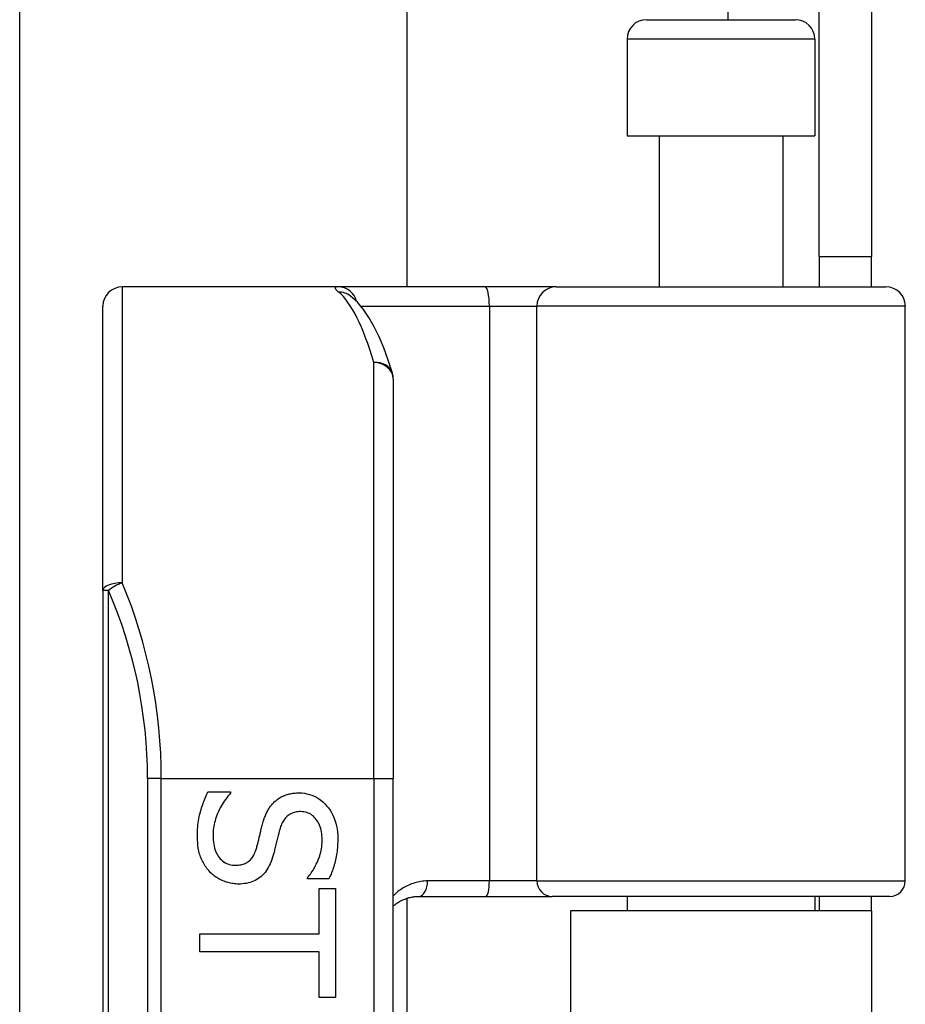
# Model space of a CAD drawing. Header units: inches. Extents: x 4 to 114, y 7 to 59.
# Tile 53 of 72: x 26.946 to 27.847, y 39.844 to 40.845. Entities that reach past the tile are written whole.
import ezdxf

# ---------------------------------------------------------------- set-up
doc = ezdxf.new("R2010")
doc.units = ezdxf.units.IN
doc.header["$MEASUREMENT"] = 0
doc.layers.add('Visible Edges(ANSI)', color=7, linetype='Continuous', lineweight=25)
doc.layers.add('Visible Tangent Edges(ANSI)', color=7, linetype='Continuous', lineweight=25)

msp = doc.modelspace()

# ---------------------------------------------------------------- linework, layer by layer
at = {"layer": 'Visible Edges(ANSI)'}
for p, q in [((26.9459, 39.7584), (26.9459, 42.755)), ((27.3396, 42.755), (27.3396, 40.5734)), ((27.759, 40.6044), (27.759, 40.9164)), ((27.812, 40.9164), (27.812, 40.6044)), ((27.5833, 40.8451), (27.7348, 40.8451)), ((27.5636, 40.8254), (27.5636, 40.727)), ((27.7545, 40.8254), (27.7545, 40.727)), ((27.5636, 40.727), (27.7545, 40.727)), ((27.5961, 40.727), (27.5961, 40.5734)), ((27.722, 40.727), (27.722, 40.5734)), ((27.759, 40.6044), (27.759, 40.5734)), ((27.759, 40.6044), (27.812, 40.6044)), ((27.812, 40.5734), (27.812, 40.6044)), ((27.2697, 40.5734), (27.0502, 40.5734)), ((27.4191, 40.5734), (27.2697, 40.5734)), ((27.4915, 40.5734), (27.4191, 40.5734)), ((27.4915, 40.5734), (27.8269, 40.5734)), ((27.2824, 40.564), (27.2819, 40.5644)), ((27.0305, 40.2645), (27.0305, 40.5537)), ((27.8465, 39.9691), (27.8465, 40.5537)), ((27.3258, 40.4797), (27.3258, 40.0734)), ((27.0305, 40.2645), (27.0305, 38.3823)), ((27.3258, 38.5734), (27.3258, 40.0734)), ((27.1374, 40.0597), (27.1604, 40.0597)), ((27.1604, 40.0597), (27.1604, 40.0584)), ((27.2385, 39.9714), (27.2385, 39.9727)), ((27.2604, 39.9714), (27.2385, 39.9714)), ((27.2506, 39.9614), (27.2669, 39.9614)), ((27.2506, 39.9152), (27.2506, 39.9614)), ((27.2669, 39.9614), (27.2669, 39.8507)), ((27.3396, 39.9515), (27.3396, 38.6954)), ((27.3516, 39.9533), (27.42, 39.9533)), ((27.42, 39.9533), (27.4875, 39.9533)), ((27.8308, 39.9533), (27.4875, 39.9533)), ((27.5636, 39.9533), (27.5636, 39.9389)), ((27.7545, 39.9533), (27.7545, 39.9389)), ((27.759, 39.9533), (27.759, 39.9389)), ((27.812, 39.9389), (27.812, 39.9533)), ((27.812, 39.9389), (27.506, 39.9389)), ((27.506, 39.9389), (27.506, 38.7079)), ((27.812, 39.9389), (27.812, 38.7079)), ((27.1291, 39.8969), (27.1291, 39.9152)), ((27.1291, 39.9152), (27.2506, 39.9152)), ((27.2506, 39.8969), (27.1291, 39.8969)), ((27.2506, 39.8507), (27.2506, 39.8969)), ((27.2669, 39.8507), (27.2506, 39.8507))]:
    msp.add_line(p, q, dxfattribs=at)
at = {"layer": 'Visible Edges(ANSI)', "flags": 128}
for points in [[(27.325, 40.4855), (27.3206, 40.4988), (27.3161, 40.5112), (27.3114, 40.5225), (27.3064, 40.5328), (27.3011, 40.5421), (27.2955, 40.5504), (27.2893, 40.5577), (27.2824, 40.564)], [(27.1267, 40.0145), (27.1267, 40.0169), (27.1267, 40.0193), (27.1268, 40.0217), (27.127, 40.0239), (27.1272, 40.0262), (27.1274, 40.0283), (27.1277, 40.0304), (27.128, 40.0324), (27.1284, 40.0344), (27.1288, 40.0363), (27.1293, 40.0381), (27.1298, 40.0399), (27.1303, 40.0417), (27.1309, 40.0434), (27.1314, 40.0451), (27.132, 40.0468), (27.1326, 40.0485), (27.1332, 40.0501), (27.1339, 40.0518), (27.1345, 40.0534), (27.1352, 40.055), (27.1359, 40.0566), (27.1366, 40.0581), (27.1374, 40.0597)], [(27.1604, 40.0584), (27.159, 40.0568), (27.1577, 40.0553), (27.1564, 40.0537), (27.1551, 40.0521), (27.154, 40.0504), (27.1528, 40.0487), (27.1518, 40.047), (27.1507, 40.0452), (27.1498, 40.0434), (27.1489, 40.0416), (27.148, 40.0398), (27.1472, 40.0379), (27.1464, 40.036), (27.1458, 40.0341), (27.1451, 40.0322), (27.1446, 40.0303), (27.1441, 40.0285), (27.1437, 40.0266), (27.1433, 40.0248), (27.143, 40.023), (27.1428, 40.0212), (27.1426, 40.0194), (27.1425, 40.0176), (27.1425, 40.0158)], [(27.205, 40.0498), (27.2058, 40.0504), (27.2066, 40.0511), (27.2074, 40.0518), (27.2083, 40.0524), (27.2091, 40.053), (27.21, 40.0535), (27.2109, 40.0541), (27.2118, 40.0546), (27.2128, 40.0551), (27.2138, 40.0555), (27.2147, 40.0559), (27.2158, 40.0563), (27.2168, 40.0567), (27.2179, 40.0571), (27.219, 40.0574), (27.2201, 40.0576), (27.2212, 40.0579), (27.2224, 40.0581), (27.2236, 40.0583), (27.2248, 40.0584), (27.226, 40.0585), (27.2273, 40.0586), (27.2286, 40.0587), (27.2299, 40.0587)], [(27.2299, 40.0587), (27.2327, 40.0586), (27.2354, 40.0583), (27.238, 40.0579), (27.2405, 40.0572), (27.243, 40.0564), (27.2453, 40.0554), (27.2476, 40.0542), (27.2499, 40.0529), (27.252, 40.0513), (27.2541, 40.0496), (27.2561, 40.0477), (27.258, 40.0456), (27.2598, 40.0434), (27.2615, 40.0411), (27.263, 40.0386), (27.2643, 40.0361), (27.2655, 40.0335), (27.2665, 40.0308), (27.2674, 40.0279), (27.2681, 40.025), (27.2687, 40.022), (27.269, 40.0189), (27.2693, 40.0157), (27.2694, 40.0123)], [(27.1929, 40.027), (27.1932, 40.0282), (27.1935, 40.0293), (27.1939, 40.0305), (27.1942, 40.0316), (27.1946, 40.0327), (27.195, 40.0337), (27.1954, 40.0348), (27.1958, 40.0358), (27.1963, 40.0368), (27.1967, 40.0378), (27.1971, 40.0388), (27.1976, 40.0398), (27.1981, 40.0407), (27.1986, 40.0416), (27.1991, 40.0425), (27.1997, 40.0434), (27.2003, 40.0442), (27.2009, 40.0451), (27.2015, 40.0459), (27.2022, 40.0467), (27.2029, 40.0475), (27.2036, 40.0483), (27.2043, 40.049), (27.205, 40.0498)], [(27.2318, 40.0396), (27.2304, 40.0396), (27.229, 40.0395), (27.2277, 40.0393), (27.2264, 40.0391), (27.2252, 40.0388), (27.224, 40.0384), (27.2229, 40.038), (27.2218, 40.0375), (27.2208, 40.037), (27.2198, 40.0364), (27.2188, 40.0357), (27.2179, 40.035), (27.2171, 40.0342), (27.2163, 40.0333), (27.2155, 40.0324), (27.2148, 40.0314), (27.2141, 40.0304), (27.2135, 40.0293), (27.2128, 40.0282), (27.2123, 40.027), (27.2118, 40.0257), (27.2113, 40.0244), (27.2108, 40.023), (27.2104, 40.0216)], [(27.2535, 40.0111), (27.2535, 40.0132), (27.2533, 40.0152), (27.2531, 40.0172), (27.2528, 40.0191), (27.2525, 40.0209), (27.252, 40.0226), (27.2515, 40.0243), (27.2508, 40.0259), (27.2501, 40.0275), (27.2494, 40.029), (27.2485, 40.0304), (27.2475, 40.0317), (27.2465, 40.033), (27.2454, 40.0341), (27.2443, 40.0352), (27.2431, 40.0361), (27.2419, 40.0369), (27.2406, 40.0376), (27.2393, 40.0382), (27.2379, 40.0387), (27.2365, 40.0391), (27.235, 40.0394), (27.2334, 40.0395), (27.2318, 40.0396)], [(27.1866, 40.0021), (27.1869, 40.0031), (27.1872, 40.0042), (27.1875, 40.0052), (27.1877, 40.0062), (27.188, 40.0072), (27.1883, 40.0082), (27.1885, 40.0091), (27.1888, 40.0101), (27.189, 40.011), (27.1892, 40.0119), (27.1894, 40.0128), (27.1896, 40.0137), (27.1898, 40.0146), (27.1901, 40.0156), (27.1903, 40.0166), (27.1905, 40.0176), (27.1908, 40.0186), (27.1911, 40.0197), (27.1913, 40.0208), (27.1916, 40.022), (27.1919, 40.0232), (27.1922, 40.0244), (27.1925, 40.0257), (27.1929, 40.027)], [(27.2104, 40.0216), (27.2101, 40.0206), (27.2099, 40.0196), (27.2096, 40.0185), (27.2093, 40.0175), (27.209, 40.0163), (27.2087, 40.0152), (27.2084, 40.0139), (27.2081, 40.0127), (27.2078, 40.0114), (27.2075, 40.0101), (27.2072, 40.0088), (27.2068, 40.0074), (27.2065, 40.006), (27.2062, 40.0046), (27.2058, 40.0033), (27.2055, 40.0021), (27.2052, 40.0008), (27.2049, 39.9997), (27.2046, 39.9985), (27.2043, 39.9974), (27.204, 39.9963), (27.2037, 39.9953), (27.2034, 39.9943), (27.2031, 39.9934)], [(27.1392, 39.9785), (27.1382, 39.9796), (27.1372, 39.9808), (27.1363, 39.9819), (27.1354, 39.9831), (27.1346, 39.9843), (27.1338, 39.9855), (27.1331, 39.9868), (27.1324, 39.9881), (27.1317, 39.9894), (27.131, 39.9907), (27.1304, 39.9921), (27.1299, 39.9935), (27.1294, 39.9949), (27.1289, 39.9964), (27.1285, 39.9979), (27.1281, 39.9995), (27.1278, 40.0012), (27.1275, 40.0029), (27.1272, 40.0047), (27.127, 40.0065), (27.1269, 40.0084), (27.1267, 40.0104), (27.1267, 40.0124), (27.1267, 40.0145)], [(27.1425, 40.0158), (27.1426, 40.0133), (27.1427, 40.011), (27.1429, 40.0087), (27.1432, 40.0065), (27.1436, 40.0044), (27.1441, 40.0025), (27.1447, 40.0006), (27.1453, 39.9989), (27.1461, 39.9972), (27.1469, 39.9957), (27.1478, 39.9942), (27.1488, 39.9929), (27.1499, 39.9916), (27.151, 39.9905), (27.1522, 39.9895), (27.1535, 39.9885), (27.1548, 39.9877), (27.1561, 39.987), (27.1576, 39.9864), (27.159, 39.986), (27.1606, 39.9856), (27.1622, 39.9853), (27.1638, 39.9852), (27.1655, 39.9851)], [(27.2385, 39.9727), (27.2395, 39.9738), (27.2405, 39.975), (27.2415, 39.9762), (27.2424, 39.9775), (27.2433, 39.9788), (27.2442, 39.9802), (27.245, 39.9816), (27.2459, 39.9831), (27.2467, 39.9847), (27.2475, 39.9862), (27.2483, 39.9879), (27.249, 39.9896), (27.2498, 39.9913), (27.2504, 39.993), (27.251, 39.9948), (27.2515, 39.9965), (27.252, 39.9983), (27.2524, 40.0001), (27.2527, 40.0019), (27.253, 40.0037), (27.2532, 40.0055), (27.2534, 40.0074), (27.2535, 40.0092), (27.2535, 40.0111)], [(27.2694, 40.0123), (27.2693, 40.0104), (27.2693, 40.0085), (27.2692, 40.0066), (27.2691, 40.0048), (27.269, 40.0029), (27.2688, 40.0011), (27.2686, 39.9993), (27.2683, 39.9975), (27.2681, 39.9957), (27.2678, 39.9939), (27.2674, 39.9922), (27.2671, 39.9905), (27.2667, 39.9888), (27.2663, 39.9871), (27.2658, 39.9854), (27.2653, 39.9838), (27.2648, 39.9821), (27.2643, 39.9805), (27.2637, 39.979), (27.2631, 39.9774), (27.2625, 39.9759), (27.2618, 39.9743), (27.2611, 39.9728), (27.2604, 39.9714)], [(27.1655, 39.9851), (27.1669, 39.9851), (27.1682, 39.9852), (27.1694, 39.9854), (27.1707, 39.9856), (27.1719, 39.9858), (27.173, 39.9861), (27.1741, 39.9865), (27.1751, 39.9869), (27.1761, 39.9874), (27.1771, 39.9879), (27.178, 39.9885), (27.1789, 39.9892), (27.1797, 39.9899), (27.1806, 39.9907), (27.1813, 39.9915), (27.1821, 39.9924), (27.1827, 39.9934), (27.1834, 39.9944), (27.184, 39.9955), (27.1846, 39.9967), (27.1852, 39.998), (27.1857, 39.9993), (27.1862, 40.0006), (27.1866, 40.0021)], [(27.2031, 39.9934), (27.2024, 39.9911), (27.2016, 39.9888), (27.2007, 39.9867), (27.1997, 39.9848), (27.1987, 39.9829), (27.1977, 39.9811), (27.1966, 39.9794), (27.1954, 39.9778), (27.1941, 39.9764), (27.1928, 39.975), (27.1915, 39.9737), (27.19, 39.9726), (27.1885, 39.9715), (27.187, 39.9706), (27.1854, 39.9697), (27.1837, 39.9689), (27.182, 39.9682), (27.1802, 39.9677), (27.1784, 39.9671), (27.1765, 39.9667), (27.1746, 39.9664), (27.1726, 39.9662), (27.1705, 39.966), (27.1684, 39.966)], [(27.1684, 39.966), (27.1671, 39.966), (27.1657, 39.9661), (27.1644, 39.9662), (27.163, 39.9664), (27.1617, 39.9666), (27.1603, 39.9668), (27.159, 39.9671), (27.1577, 39.9675), (27.1564, 39.9679), (27.1551, 39.9683), (27.1538, 39.9688), (27.1524, 39.9693), (27.1512, 39.9699), (27.1499, 39.9705), (27.1487, 39.9711), (27.1475, 39.9718), (27.1463, 39.9725), (27.1452, 39.9732), (27.1441, 39.974), (27.1431, 39.9749), (27.142, 39.9757), (27.141, 39.9766), (27.1401, 39.9775), (27.1392, 39.9785)], [(27.3258, 39.9438), (27.3267, 39.9445), (27.3276, 39.9452), (27.3285, 39.9459), (27.3294, 39.9465), (27.3304, 39.9471), (27.3313, 39.9477), (27.3323, 39.9483), (27.3333, 39.9489), (27.3343, 39.9494), (27.3354, 39.9499), (27.3364, 39.9503), (27.3375, 39.9507), (27.3386, 39.9511), (27.3397, 39.9515), (27.3408, 39.9518), (27.342, 39.9522), (27.3431, 39.9524), (27.3443, 39.9527), (27.3455, 39.9529), (27.3467, 39.953), (27.3479, 39.9532), (27.3491, 39.9533), (27.3504, 39.9533), (27.3516, 39.9533)]]:
    msp.add_lwpolyline(points, dxfattribs=at)
at = {"layer": 'Visible Edges(ANSI)'}
for centre, radius, start, end in [((27.5833, 40.8254), 0.0197, 90, 180), ((27.7348, 40.8254), 0.0197, 0, 90), ((27.0502, 40.5537), 0.0197, 90, 180), ((27.8269, 40.5537), 0.0197, 0, 90), ((27.3061, 40.4797), 0.0197, 0, 17.0415), ((27.8308, 39.9691), 0.0157, 270, 0)]:
    msp.add_arc(centre, radius, start, end, dxfattribs=at)
at = {"layer": 'Visible Tangent Edges(ANSI)'}
for p, q in [((27.666, 43.4274), (27.666, 40.8451)), ((27.7545, 40.8254), (27.5636, 40.8254)), ((27.0502, 40.5734), (27.0502, 40.2723)), ((27.2929, 40.5537), (27.4236, 40.5537)), ((27.4236, 40.5537), (27.4236, 39.9691)), ((27.4236, 40.5537), (27.4718, 40.5537)), ((27.8465, 40.5537), (27.4718, 40.5537)), ((27.4718, 39.9691), (27.4718, 40.5537)), ((27.3061, 40.0734), (27.3061, 40.4963)), ((27.0363, 40.2645), (27.0305, 40.2645)), ((27.0363, 38.3823), (27.0363, 40.2645)), ((27.0899, 40.0734), (27.076, 40.0734)), ((27.076, 40.0734), (27.076, 38.5734)), ((27.0899, 40.0734), (27.3061, 40.0734)), ((27.0899, 38.5734), (27.0899, 40.0734)), ((27.3061, 40.0734), (27.3061, 38.5734)), ((27.3061, 40.0734), (27.3258, 40.0734)), ((27.4236, 39.9691), (27.3607, 39.9691)), ((27.4718, 39.9691), (27.4236, 39.9691)), ((27.4718, 39.9691), (27.8465, 39.9691))]:
    msp.add_line(p, q, dxfattribs=at)
at = {"layer": 'Visible Tangent Edges(ANSI)', "flags": 128}
for points in [[(27.2697, 40.5734), (27.2692, 40.5734), (27.2687, 40.5734), (27.2683, 40.5733), (27.268, 40.5733), (27.2677, 40.5732), (27.2674, 40.5731), (27.2672, 40.573), (27.267, 40.5728), (27.2669, 40.5727), (27.2668, 40.5725), (27.2668, 40.5723), (27.2668, 40.572), (27.2668, 40.5718), (27.2669, 40.5715), (27.2671, 40.5713), (27.2673, 40.571), (27.2675, 40.5707), (27.2678, 40.5703), (27.2681, 40.57), (27.2684, 40.5696), (27.2689, 40.5692), (27.2693, 40.5688), (27.2698, 40.5684), (27.2703, 40.5679)], [(27.3607, 39.9691), (27.359, 39.9691), (27.3573, 39.969), (27.3557, 39.9688), (27.354, 39.9686), (27.3524, 39.9683), (27.3507, 39.968), (27.3491, 39.9676), (27.3476, 39.9672), (27.346, 39.9667), (27.3445, 39.9662), (27.343, 39.9656), (27.3415, 39.965), (27.3401, 39.9643), (27.3386, 39.9636), (27.3372, 39.9628), (27.3358, 39.962), (27.3345, 39.9611), (27.3332, 39.9602), (27.3319, 39.9593), (27.3306, 39.9583), (27.3294, 39.9573), (27.3282, 39.9562), (27.327, 39.9551), (27.3258, 39.9539)]]:
    msp.add_lwpolyline(points, dxfattribs=at)
at = {"layer": 'Visible Tangent Edges(ANSI)'}
msp.add_arc((26.5956, 40.0734), 0.4803, 0, 23.4439, dxfattribs=at)
for centre, major_axis, ratio, start_param, end_param in [((27.2697, 40.5537), (0, 0.0197), 0.985236, 4.962801, 6.283185), ((27.2703, 40.5485), (0.012, 0.0156), 0.971402, 0, 0.672693), ((27.2566, 40.0734), (0, -0.5), 0.185699, 2.578938, 2.993098), ((27.4191, 40.5537), (0, 0.0197), 0.225879, 4.712389, 6.283185), ((27.4915, 40.5537), (0, 0.0197), 0.998608, 0, 1.570796), ((27.3061, 40.4797), (0.0188, 0.0058), 0.834757, 0, 1.320298), ((27.3061, 40.4797), (0.0197, 0), 0.845842, 0, 1.570796), ((27.0502, 40.2645), (-0.0197, 0), 0.39785, 4.712389, 6.283185), ((27.0502, 40.2645), (0.0181, 0.0078), 0.369668, 1.411843, 2.276718), ((26.6096, 40.0734), (0, 0.5), 0.96063, 4.712389, 5.121562), ((27.3516, 39.9691), (0, -0.0157), 0.580671, 0, 1.570796), ((27.42, 39.9691), (0, -0.0157), 0.225879, 0, 1.570796), ((27.4875, 39.9691), (0, -0.0157), 0.998608, 4.712389, 6.283185)]:
    msp.add_ellipse(centre, major_axis=major_axis, ratio=ratio, start_param=start_param, end_param=end_param, dxfattribs=at)

doc.saveas('drawing.dxf')
